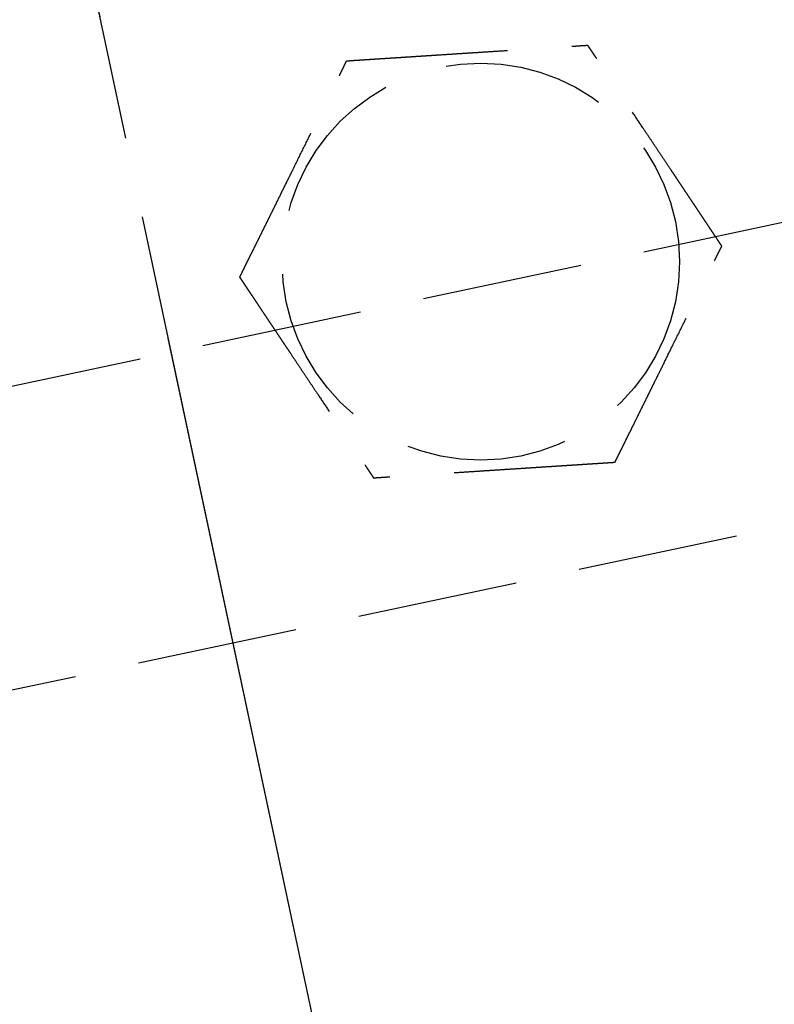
# Model space of a CAD drawing. Header units: millimetres. Extents: x -50096 to 615650, y 194565 to 243945.
# Tile 151 of 256: x 240119 to 240143, y 221329 to 221360. Entities that reach past the tile are written whole.
import ezdxf

# ---------------------------------------------------------------- set-up
doc = ezdxf.new("R2010")
doc.units = ezdxf.units.MM
doc.linetypes.add('ГТО-1 Пунктир', pattern=[7, 5, -2])
doc.linetypes.add('осевая', pattern=[50.8, 31.75, -6.35, 6.35, -6.35])
for name, color, linetype, lineweight in [('ГТО-2_Размеры_035', 2, 'Continuous', 35), ('ОГОС_Пунктир_025', 151, 'ГТО-1 Пунктир', 25), ('ОГСО_Оси_025', 7, 'осевая', 25)]:
    doc.layers.add(name, color=color, linetype=linetype, lineweight=lineweight)

# ---------------------------------------------------------------- blocks, each defined once
blk = doc.blocks.new('ОГСО_Затвор_План')
at = {"layer": 'ОГОС_Пунктир_025'}
blk.add_line((-804.171, -137.499), (-1174.17, -137.499), dxfattribs=at)
blk.add_line((-804.171, -137.499), (-1174.17, -137.499), dxfattribs=at)
blk.add_lwpolyline([(-877.928, -175.75), (-1127.151, -175.809, -0.414283), (-1137.153, -165.809), (-1137.153, -138.25, -0.414214), (-1127.153, -128.25), (-877.928, -128.25)], format="xyb", dxfattribs=at)
blk.add_circle((-894.17, -127.499), 6.172, dxfattribs=at)
blk.add_circle((-894.17, -127.499), 6.172, dxfattribs=at)
for points, knots in [([(-901.597, -126.417), (-901.597, -126.416), (-901.595, -126.413), (-901.592, -126.41), (-901.588, -126.405), (-901.584, -126.4), (-901.579, -126.393), (-901.572, -126.385), (-901.564, -126.374), (-901.555, -126.362), (-901.544, -126.349), (-901.532, -126.334), (-901.519, -126.318), (-901.502, -126.296), (-901.481, -126.269), (-901.455, -126.237), (-901.428, -126.202), (-901.399, -126.166), (-901.37, -126.128), (-901.334, -126.083), (-901.291, -126.029), (-901.243, -125.968), (-901.193, -125.904), (-901.142, -125.839), (-901.089, -125.773), (-901.036, -125.706), (-900.96, -125.61), (-900.861, -125.484), (-900.739, -125.33), (-900.616, -125.173), (-900.491, -125.015), (-900.365, -124.856), (-900.239, -124.697), (-900.113, -124.536), (-899.986, -124.376), (-899.803, -124.144), (-899.565, -123.843), (-899.232, -123.421), (-898.859, -122.948), (-898.543, -122.549), (-898.326, -122.273), (-898.206, -122.122), (-898.087, -121.971), (-897.969, -121.821), (-897.851, -121.672), (-897.735, -121.525), (-897.635, -121.398), (-897.55, -121.291), (-897.482, -121.204), (-897.415, -121.119), (-897.358, -121.047), (-897.311, -120.988), (-897.275, -120.942), (-897.239, -120.897), (-897.205, -120.854), (-897.172, -120.811), (-897.14, -120.771), (-897.112, -120.736), (-897.088, -120.706), (-897.069, -120.681), (-897.05, -120.658), (-897.033, -120.636), (-897.017, -120.615), (-897.003, -120.597), (-896.99, -120.582), (-896.98, -120.568), (-896.971, -120.557), (-896.963, -120.547), (-896.957, -120.539), (-896.952, -120.533), (-896.949, -120.529), (-896.947, -120.527), (-896.947, -120.526), (-896.946, -120.526)], [0, 0, 0, 0, 0.004182, 0.008797, 0.014275, 0.021049, 0.029551, 0.040214, 0.053194, 0.068473, 0.085818, 0.104993, 0.125765, 0.147899, 0.186716, 0.228314, 0.272434, 0.318813, 0.367193, 0.417312, 0.492943, 0.571351, 0.652175, 0.735056, 0.819634, 0.905547, 0.992437, 1.187015, 1.384222, 1.583667, 1.784962, 1.987716, 2.191542, 2.396048, 2.600847, 2.805548, 3.279756, 3.752759, 4.418911, 5.086096, 5.279547, 5.472711, 5.665166, 5.856488, 6.046256, 6.234045, 6.419434, 6.531413, 6.64193, 6.75058, 6.856957, 6.916901, 6.975706, 7.033118, 7.088884, 7.142749, 7.19446, 7.243764, 7.276857, 7.308463, 7.338412, 7.366534, 7.392658, 7.416614, 7.435447, 7.452366, 7.467208, 7.479807, 7.489999, 7.49762, 7.502504, 7.504452, 7.505541, 7.505541, 7.505541, 7.505541]), ([(-901.597, -126.417), (-901.597, -126.416), (-901.595, -126.413), (-901.592, -126.41), (-901.588, -126.405), (-901.584, -126.4), (-901.579, -126.393), (-901.572, -126.385), (-901.564, -126.374), (-901.555, -126.362), (-901.544, -126.349), (-901.532, -126.334), (-901.519, -126.318), (-901.502, -126.296), (-901.481, -126.269), (-901.455, -126.237), (-901.428, -126.202), (-901.399, -126.166), (-901.37, -126.128), (-901.334, -126.083), (-901.291, -126.029), (-901.243, -125.968), (-901.193, -125.904), (-901.142, -125.839), (-901.089, -125.773), (-901.036, -125.706), (-900.96, -125.61), (-900.861, -125.484), (-900.739, -125.33), (-900.616, -125.173), (-900.491, -125.015), (-900.365, -124.856), (-900.239, -124.697), (-900.113, -124.536), (-899.986, -124.376), (-899.803, -124.144), (-899.565, -123.843), (-899.232, -123.421), (-898.859, -122.948), (-898.543, -122.549), (-898.326, -122.273), (-898.206, -122.122), (-898.087, -121.971), (-897.969, -121.821), (-897.851, -121.672), (-897.735, -121.525), (-897.635, -121.398), (-897.55, -121.291), (-897.482, -121.204), (-897.415, -121.119), (-897.358, -121.047), (-897.311, -120.988), (-897.275, -120.942), (-897.239, -120.897), (-897.205, -120.854), (-897.172, -120.811), (-897.14, -120.771), (-897.112, -120.736), (-897.088, -120.706), (-897.069, -120.681), (-897.05, -120.658), (-897.033, -120.636), (-897.017, -120.615), (-897.003, -120.597), (-896.99, -120.582), (-896.98, -120.568), (-896.971, -120.557), (-896.963, -120.547), (-896.957, -120.539), (-896.952, -120.533), (-896.949, -120.529), (-896.947, -120.527), (-896.947, -120.526), (-896.946, -120.526)], [0, 0, 0, 0, 0.004182, 0.008797, 0.014275, 0.021049, 0.029551, 0.040214, 0.053194, 0.068473, 0.085818, 0.104993, 0.125765, 0.147899, 0.186716, 0.228314, 0.272434, 0.318813, 0.367193, 0.417312, 0.492943, 0.571351, 0.652175, 0.735056, 0.819634, 0.905547, 0.992437, 1.187015, 1.384222, 1.583667, 1.784962, 1.987716, 2.191542, 2.396048, 2.600847, 2.805548, 3.279756, 3.752759, 4.418911, 5.086096, 5.279547, 5.472711, 5.665166, 5.856488, 6.046256, 6.234045, 6.419434, 6.531413, 6.64193, 6.75058, 6.856957, 6.916901, 6.975706, 7.033118, 7.088884, 7.142749, 7.19446, 7.243764, 7.276857, 7.308463, 7.338412, 7.366534, 7.392658, 7.416614, 7.435447, 7.452366, 7.467208, 7.479807, 7.489999, 7.49762, 7.502504, 7.504452, 7.505541, 7.505541, 7.505541, 7.505541]), ([(-896.946, -120.526), (-896.945, -120.526), (-896.943, -120.527), (-896.939, -120.527), (-896.934, -120.528), (-896.929, -120.529), (-896.922, -120.53), (-896.915, -120.531), (-896.905, -120.532), (-896.894, -120.534), (-896.881, -120.536), (-896.867, -120.538), (-896.851, -120.54), (-896.834, -120.542), (-896.815, -120.545), (-896.793, -120.548), (-896.767, -120.552), (-896.736, -120.557), (-896.704, -120.561), (-896.671, -120.566), (-896.636, -120.571), (-896.6, -120.577), (-896.563, -120.582), (-896.519, -120.588), (-896.466, -120.596), (-896.405, -120.605), (-896.343, -120.614), (-896.28, -120.623), (-896.215, -120.633), (-896.149, -120.642), (-896.082, -120.652), (-896.015, -120.662), (-895.916, -120.676), (-895.785, -120.695), (-895.621, -120.719), (-895.456, -120.743), (-895.29, -120.768), (-895.122, -120.792), (-894.953, -120.817), (-894.784, -120.841), (-894.614, -120.866), (-894.444, -120.891), (-894.273, -120.916), (-894.034, -120.95), (-893.727, -120.995), (-893.351, -121.05), (-892.976, -121.105), (-892.555, -121.166), (-892.087, -121.234), (-891.701, -121.291), (-891.445, -121.328), (-891.318, -121.346), (-891.192, -121.365), (-891.066, -121.383), (-890.942, -121.401), (-890.818, -121.419), (-890.695, -121.437), (-890.574, -121.455), (-890.466, -121.471), (-890.373, -121.484), (-890.295, -121.496), (-890.217, -121.507), (-890.14, -121.518), (-890.075, -121.528), (-890.019, -121.536), (-889.974, -121.542), (-889.93, -121.549), (-889.887, -121.555), (-889.846, -121.561), (-889.806, -121.567), (-889.767, -121.572), (-889.734, -121.577), (-889.705, -121.582), (-889.681, -121.585), (-889.659, -121.588), (-889.637, -121.591), (-889.617, -121.594), (-889.599, -121.597), (-889.583, -121.599), (-889.569, -121.601), (-889.557, -121.603), (-889.547, -121.605), (-889.538, -121.606), (-889.531, -121.607), (-889.526, -121.608), (-889.522, -121.608), (-889.52, -121.608), (-889.52, -121.609), (-889.519, -121.609)], [0, 0, 0, 0, 0.003645, 0.007567, 0.012042, 0.017346, 0.023756, 0.031548, 0.040999, 0.052271, 0.06531, 0.079964, 0.096078, 0.113498, 0.132072, 0.151645, 0.181004, 0.211969, 0.244427, 0.278269, 0.313382, 0.349658, 0.386985, 0.425251, 0.484866, 0.546217, 0.60913, 0.673436, 0.738961, 0.805533, 0.872982, 0.941134, 1.009818, 1.173364, 1.338708, 1.505641, 1.673956, 1.843445, 2.013901, 2.185115, 2.356881, 2.528991, 2.701236, 2.87341, 3.253803, 3.633193, 4.011947, 4.390429, 4.911086, 5.431743, 5.559878, 5.687814, 5.81536, 5.942329, 6.06853, 6.193775, 6.317875, 6.440641, 6.561884, 6.642699, 6.722522, 6.801139, 6.878337, 6.953901, 7.000478, 7.046165, 7.090802, 7.13423, 7.176288, 7.216817, 7.255657, 7.292649, 7.318041, 7.342291, 7.365294, 7.386951, 7.407157, 7.425811, 7.44281, 7.456047, 7.467889, 7.478247, 7.487031, 7.49415, 7.499515, 7.503034, 7.504639, 7.505536, 7.505536, 7.505536, 7.505536]), ([(-896.946, -120.526), (-896.945, -120.526), (-896.943, -120.527), (-896.939, -120.527), (-896.934, -120.528), (-896.929, -120.529), (-896.922, -120.53), (-896.915, -120.531), (-896.905, -120.532), (-896.894, -120.534), (-896.881, -120.536), (-896.867, -120.538), (-896.851, -120.54), (-896.834, -120.542), (-896.815, -120.545), (-896.793, -120.548), (-896.767, -120.552), (-896.736, -120.557), (-896.704, -120.561), (-896.671, -120.566), (-896.636, -120.571), (-896.6, -120.577), (-896.563, -120.582), (-896.519, -120.588), (-896.466, -120.596), (-896.405, -120.605), (-896.343, -120.614), (-896.28, -120.623), (-896.215, -120.633), (-896.149, -120.642), (-896.082, -120.652), (-896.015, -120.662), (-895.916, -120.676), (-895.785, -120.695), (-895.621, -120.719), (-895.456, -120.743), (-895.29, -120.768), (-895.122, -120.792), (-894.953, -120.817), (-894.784, -120.841), (-894.614, -120.866), (-894.444, -120.891), (-894.273, -120.916), (-894.034, -120.95), (-893.727, -120.995), (-893.351, -121.05), (-892.976, -121.105), (-892.555, -121.166), (-892.087, -121.234), (-891.701, -121.291), (-891.445, -121.328), (-891.318, -121.346), (-891.192, -121.365), (-891.066, -121.383), (-890.942, -121.401), (-890.818, -121.419), (-890.695, -121.437), (-890.574, -121.455), (-890.466, -121.471), (-890.373, -121.484), (-890.295, -121.496), (-890.217, -121.507), (-890.14, -121.518), (-890.075, -121.528), (-890.019, -121.536), (-889.974, -121.542), (-889.93, -121.549), (-889.887, -121.555), (-889.846, -121.561), (-889.806, -121.567), (-889.767, -121.572), (-889.734, -121.577), (-889.705, -121.582), (-889.681, -121.585), (-889.659, -121.588), (-889.637, -121.591), (-889.617, -121.594), (-889.599, -121.597), (-889.583, -121.599), (-889.569, -121.601), (-889.557, -121.603), (-889.547, -121.605), (-889.538, -121.606), (-889.531, -121.607), (-889.526, -121.608), (-889.522, -121.608), (-889.52, -121.608), (-889.52, -121.609), (-889.519, -121.609)], [0, 0, 0, 0, 0.003645, 0.007567, 0.012042, 0.017346, 0.023756, 0.031548, 0.040999, 0.052271, 0.06531, 0.079964, 0.096078, 0.113498, 0.132072, 0.151645, 0.181004, 0.211969, 0.244427, 0.278269, 0.313382, 0.349658, 0.386985, 0.425251, 0.484866, 0.546217, 0.60913, 0.673436, 0.738961, 0.805533, 0.872982, 0.941134, 1.009818, 1.173364, 1.338708, 1.505641, 1.673956, 1.843445, 2.013901, 2.185115, 2.356881, 2.528991, 2.701236, 2.87341, 3.253803, 3.633193, 4.011947, 4.390429, 4.911086, 5.431743, 5.559878, 5.687814, 5.81536, 5.942329, 6.06853, 6.193775, 6.317875, 6.440641, 6.561884, 6.642699, 6.722522, 6.801139, 6.878337, 6.953901, 7.000478, 7.046165, 7.090802, 7.13423, 7.176288, 7.216817, 7.255657, 7.292649, 7.318041, 7.342291, 7.365294, 7.386951, 7.407157, 7.425811, 7.44281, 7.456047, 7.467889, 7.478247, 7.487031, 7.49415, 7.499515, 7.503034, 7.504639, 7.505536, 7.505536, 7.505536, 7.505536]), ([(-886.743, -128.582), (-886.744, -128.581), (-886.745, -128.578), (-886.746, -128.575), (-886.748, -128.57), (-886.75, -128.565), (-886.752, -128.559), (-886.755, -128.552), (-886.759, -128.543), (-886.763, -128.533), (-886.768, -128.521), (-886.773, -128.507), (-886.779, -128.492), (-886.785, -128.476), (-886.792, -128.459), (-886.801, -128.438), (-886.81, -128.413), (-886.822, -128.384), (-886.834, -128.354), (-886.846, -128.323), (-886.859, -128.29), (-886.873, -128.257), (-886.887, -128.222), (-886.903, -128.18), (-886.923, -128.131), (-886.946, -128.074), (-886.969, -128.016), (-886.993, -127.956), (-887.017, -127.895), (-887.041, -127.833), (-887.066, -127.771), (-887.091, -127.707), (-887.128, -127.614), (-887.178, -127.491), (-887.239, -127.338), (-887.3, -127.183), (-887.363, -127.026), (-887.425, -126.869), (-887.488, -126.711), (-887.552, -126.552), (-887.615, -126.392), (-887.679, -126.232), (-887.742, -126.072), (-887.832, -125.848), (-887.947, -125.559), (-888.087, -125.207), (-888.227, -124.855), (-888.385, -124.459), (-888.56, -124.019), (-888.706, -123.652), (-888.806, -123.402), (-888.859, -123.268), (-888.912, -123.135), (-888.964, -123.003), (-889.017, -122.871), (-889.068, -122.741), (-889.12, -122.613), (-889.163, -122.503), (-889.2, -122.411), (-889.23, -122.336), (-889.259, -122.263), (-889.287, -122.192), (-889.312, -122.13), (-889.332, -122.078), (-889.349, -122.036), (-889.366, -121.994), (-889.382, -121.954), (-889.397, -121.915), (-889.412, -121.877), (-889.427, -121.841), (-889.439, -121.81), (-889.45, -121.783), (-889.459, -121.761), (-889.467, -121.739), (-889.475, -121.719), (-889.483, -121.7), (-889.49, -121.683), (-889.496, -121.668), (-889.501, -121.655), (-889.505, -121.644), (-889.509, -121.634), (-889.512, -121.626), (-889.515, -121.62), (-889.517, -121.615), (-889.518, -121.612), (-889.519, -121.61), (-889.519, -121.609), (-889.519, -121.609)], [0, 0, 0, 0, 0.00365, 0.007576, 0.012055, 0.017363, 0.023776, 0.03157, 0.041023, 0.052294, 0.065333, 0.079985, 0.096097, 0.113515, 0.132087, 0.151658, 0.181016, 0.211981, 0.24444, 0.278282, 0.313398, 0.349675, 0.387004, 0.425272, 0.484886, 0.546235, 0.609146, 0.673449, 0.738971, 0.80554, 0.872985, 0.941134, 1.009814, 1.173359, 1.338702, 1.505636, 1.673951, 1.843442, 2.013899, 2.185115, 2.356883, 2.528995, 2.701242, 2.873418, 3.253811, 3.6332, 4.011952, 4.390433, 4.91109, 5.431746, 5.575887, 5.719745, 5.863051, 6.005536, 6.14693, 6.286965, 6.425372, 6.561882, 6.642702, 6.72253, 6.801151, 6.878353, 6.953922, 7.000499, 7.046184, 7.09082, 7.134247, 7.176303, 7.21683, 7.255668, 7.292657, 7.318047, 7.342295, 7.365296, 7.386951, 7.407156, 7.425809, 7.44281, 7.456048, 7.467893, 7.478254, 7.48704, 7.494162, 7.499528, 7.503048, 7.504653, 7.50555, 7.50555, 7.50555, 7.50555]), ([(-886.743, -128.582), (-886.744, -128.581), (-886.745, -128.578), (-886.746, -128.575), (-886.748, -128.57), (-886.75, -128.565), (-886.752, -128.559), (-886.755, -128.552), (-886.759, -128.543), (-886.763, -128.533), (-886.768, -128.521), (-886.773, -128.507), (-886.779, -128.492), (-886.785, -128.476), (-886.792, -128.459), (-886.801, -128.438), (-886.81, -128.413), (-886.822, -128.384), (-886.834, -128.354), (-886.846, -128.323), (-886.859, -128.29), (-886.873, -128.257), (-886.887, -128.222), (-886.903, -128.18), (-886.923, -128.131), (-886.946, -128.074), (-886.969, -128.016), (-886.993, -127.956), (-887.017, -127.895), (-887.041, -127.833), (-887.066, -127.771), (-887.091, -127.707), (-887.128, -127.614), (-887.178, -127.491), (-887.239, -127.338), (-887.3, -127.183), (-887.363, -127.026), (-887.425, -126.869), (-887.488, -126.711), (-887.552, -126.552), (-887.615, -126.392), (-887.679, -126.232), (-887.742, -126.072), (-887.832, -125.848), (-887.947, -125.559), (-888.087, -125.207), (-888.227, -124.855), (-888.385, -124.459), (-888.56, -124.019), (-888.706, -123.652), (-888.806, -123.402), (-888.859, -123.268), (-888.912, -123.135), (-888.964, -123.003), (-889.017, -122.871), (-889.068, -122.741), (-889.12, -122.613), (-889.163, -122.503), (-889.2, -122.411), (-889.23, -122.336), (-889.259, -122.263), (-889.287, -122.192), (-889.312, -122.13), (-889.332, -122.078), (-889.349, -122.036), (-889.366, -121.994), (-889.382, -121.954), (-889.397, -121.915), (-889.412, -121.877), (-889.427, -121.841), (-889.439, -121.81), (-889.45, -121.783), (-889.459, -121.761), (-889.467, -121.739), (-889.475, -121.719), (-889.483, -121.7), (-889.49, -121.683), (-889.496, -121.668), (-889.501, -121.655), (-889.505, -121.644), (-889.509, -121.634), (-889.512, -121.626), (-889.515, -121.62), (-889.517, -121.615), (-889.518, -121.612), (-889.519, -121.61), (-889.519, -121.609), (-889.519, -121.609)], [0, 0, 0, 0, 0.00365, 0.007576, 0.012055, 0.017363, 0.023776, 0.03157, 0.041023, 0.052294, 0.065333, 0.079985, 0.096097, 0.113515, 0.132087, 0.151658, 0.181016, 0.211981, 0.24444, 0.278282, 0.313398, 0.349675, 0.387004, 0.425272, 0.484886, 0.546235, 0.609146, 0.673449, 0.738971, 0.80554, 0.872985, 0.941134, 1.009814, 1.173359, 1.338702, 1.505636, 1.673951, 1.843442, 2.013899, 2.185115, 2.356883, 2.528995, 2.701242, 2.873418, 3.253811, 3.6332, 4.011952, 4.390433, 4.91109, 5.431746, 5.575887, 5.719745, 5.863051, 6.005536, 6.14693, 6.286965, 6.425372, 6.561882, 6.642702, 6.72253, 6.801151, 6.878353, 6.953922, 7.000499, 7.046184, 7.09082, 7.134247, 7.176303, 7.21683, 7.255668, 7.292657, 7.318047, 7.342295, 7.365296, 7.386951, 7.407156, 7.425809, 7.44281, 7.456048, 7.467893, 7.478254, 7.48704, 7.494162, 7.499528, 7.503048, 7.504653, 7.50555, 7.50555, 7.50555, 7.50555]), ([(-901.597, -126.417), (-901.597, -126.418), (-901.596, -126.42), (-901.595, -126.424), (-901.593, -126.428), (-901.591, -126.433), (-901.588, -126.439), (-901.586, -126.447), (-901.582, -126.455), (-901.578, -126.466), (-901.573, -126.478), (-901.568, -126.492), (-901.562, -126.506), (-901.555, -126.523), (-901.548, -126.54), (-901.54, -126.561), (-901.53, -126.585), (-901.519, -126.614), (-901.507, -126.644), (-901.494, -126.676), (-901.481, -126.708), (-901.468, -126.742), (-901.454, -126.777), (-901.437, -126.818), (-901.418, -126.868), (-901.395, -126.925), (-901.372, -126.983), (-901.348, -127.043), (-901.324, -127.104), (-901.299, -127.165), (-901.274, -127.228), (-901.249, -127.291), (-901.212, -127.384), (-901.163, -127.507), (-901.102, -127.661), (-901.04, -127.816), (-900.978, -127.972), (-900.915, -128.13), (-900.852, -128.288), (-900.789, -128.447), (-900.726, -128.607), (-900.662, -128.766), (-900.598, -128.926), (-900.509, -129.151), (-900.394, -129.44), (-900.254, -129.792), (-900.114, -130.144), (-899.956, -130.54), (-899.781, -130.98), (-899.635, -131.347), (-899.535, -131.597), (-899.482, -131.731), (-899.429, -131.864), (-899.376, -131.996), (-899.324, -132.127), (-899.272, -132.257), (-899.221, -132.386), (-899.177, -132.496), (-899.141, -132.588), (-899.111, -132.662), (-899.082, -132.735), (-899.054, -132.807), (-899.029, -132.869), (-899.008, -132.921), (-898.991, -132.963), (-898.975, -133.004), (-898.959, -133.045), (-898.943, -133.084), (-898.928, -133.121), (-898.914, -133.157), (-898.902, -133.189), (-898.891, -133.216), (-898.882, -133.238), (-898.873, -133.259), (-898.865, -133.279), (-898.858, -133.298), (-898.851, -133.315), (-898.845, -133.331), (-898.84, -133.344), (-898.836, -133.355), (-898.832, -133.364), (-898.828, -133.372), (-898.826, -133.379), (-898.824, -133.384), (-898.823, -133.387), (-898.822, -133.389), (-898.822, -133.39), (-898.821, -133.39)], [0, 0, 0, 0, 0.003644, 0.007565, 0.012038, 0.017342, 0.023751, 0.031543, 0.040995, 0.052268, 0.065309, 0.079966, 0.096083, 0.113506, 0.132083, 0.151658, 0.181017, 0.211981, 0.244437, 0.278276, 0.313387, 0.349659, 0.386981, 0.425244, 0.484857, 0.546206, 0.60912, 0.673425, 0.738951, 0.805525, 0.872975, 0.941128, 1.009814, 1.173364, 1.33871, 1.505645, 1.673962, 1.843452, 2.013908, 2.185123, 2.356889, 2.528998, 2.701244, 2.873418, 3.253809, 3.633199, 4.011951, 4.390433, 4.911089, 5.431746, 5.575888, 5.719747, 5.863054, 6.005539, 6.146934, 6.286969, 6.425374, 6.561882, 6.642696, 6.722517, 6.801133, 6.87833, 6.953895, 7.000474, 7.046164, 7.090803, 7.134233, 7.176294, 7.216824, 7.255665, 7.292657, 7.318048, 7.342295, 7.365297, 7.386951, 7.407156, 7.42581, 7.44281, 7.456048, 7.467893, 7.478253, 7.48704, 7.494162, 7.499528, 7.503048, 7.504653, 7.50555, 7.50555, 7.50555, 7.50555]), ([(-901.597, -126.417), (-901.597, -126.418), (-901.596, -126.42), (-901.595, -126.424), (-901.593, -126.428), (-901.591, -126.433), (-901.588, -126.439), (-901.586, -126.447), (-901.582, -126.455), (-901.578, -126.466), (-901.573, -126.478), (-901.568, -126.492), (-901.562, -126.506), (-901.555, -126.523), (-901.548, -126.54), (-901.54, -126.561), (-901.53, -126.585), (-901.519, -126.614), (-901.507, -126.644), (-901.494, -126.676), (-901.481, -126.708), (-901.468, -126.742), (-901.454, -126.777), (-901.437, -126.818), (-901.418, -126.868), (-901.395, -126.925), (-901.372, -126.983), (-901.348, -127.043), (-901.324, -127.104), (-901.299, -127.165), (-901.274, -127.228), (-901.249, -127.291), (-901.212, -127.384), (-901.163, -127.507), (-901.102, -127.661), (-901.04, -127.816), (-900.978, -127.972), (-900.915, -128.13), (-900.852, -128.288), (-900.789, -128.447), (-900.726, -128.607), (-900.662, -128.766), (-900.598, -128.926), (-900.509, -129.151), (-900.394, -129.44), (-900.254, -129.792), (-900.114, -130.144), (-899.956, -130.54), (-899.781, -130.98), (-899.635, -131.347), (-899.535, -131.597), (-899.482, -131.731), (-899.429, -131.864), (-899.376, -131.996), (-899.324, -132.127), (-899.272, -132.257), (-899.221, -132.386), (-899.177, -132.496), (-899.141, -132.588), (-899.111, -132.662), (-899.082, -132.735), (-899.054, -132.807), (-899.029, -132.869), (-899.008, -132.921), (-898.991, -132.963), (-898.975, -133.004), (-898.959, -133.045), (-898.943, -133.084), (-898.928, -133.121), (-898.914, -133.157), (-898.902, -133.189), (-898.891, -133.216), (-898.882, -133.238), (-898.873, -133.259), (-898.865, -133.279), (-898.858, -133.298), (-898.851, -133.315), (-898.845, -133.331), (-898.84, -133.344), (-898.836, -133.355), (-898.832, -133.364), (-898.828, -133.372), (-898.826, -133.379), (-898.824, -133.384), (-898.823, -133.387), (-898.822, -133.389), (-898.822, -133.39), (-898.821, -133.39)], [0, 0, 0, 0, 0.003644, 0.007565, 0.012038, 0.017342, 0.023751, 0.031543, 0.040995, 0.052268, 0.065309, 0.079966, 0.096083, 0.113506, 0.132083, 0.151658, 0.181017, 0.211981, 0.244437, 0.278276, 0.313387, 0.349659, 0.386981, 0.425244, 0.484857, 0.546206, 0.60912, 0.673425, 0.738951, 0.805525, 0.872975, 0.941128, 1.009814, 1.173364, 1.33871, 1.505645, 1.673962, 1.843452, 2.013908, 2.185123, 2.356889, 2.528998, 2.701244, 2.873418, 3.253809, 3.633199, 4.011951, 4.390433, 4.911089, 5.431746, 5.575888, 5.719747, 5.863054, 6.005539, 6.146934, 6.286969, 6.425374, 6.561882, 6.642696, 6.722517, 6.801133, 6.87833, 6.953895, 7.000474, 7.046164, 7.090803, 7.134233, 7.176294, 7.216824, 7.255665, 7.292657, 7.318048, 7.342295, 7.365297, 7.386951, 7.407156, 7.42581, 7.44281, 7.456048, 7.467893, 7.478253, 7.48704, 7.494162, 7.499528, 7.503048, 7.504653, 7.50555, 7.50555, 7.50555, 7.50555]), ([(-891.394, -134.473), (-891.393, -134.472), (-891.392, -134.469), (-891.389, -134.465), (-891.385, -134.461), (-891.381, -134.456), (-891.376, -134.449), (-891.369, -134.44), (-891.361, -134.43), (-891.351, -134.418), (-891.341, -134.405), (-891.329, -134.39), (-891.316, -134.374), (-891.299, -134.352), (-891.278, -134.325), (-891.252, -134.293), (-891.225, -134.258), (-891.196, -134.222), (-891.166, -134.184), (-891.13, -134.138), (-891.088, -134.085), (-891.04, -134.024), (-890.99, -133.96), (-890.938, -133.895), (-890.886, -133.829), (-890.833, -133.762), (-890.757, -133.666), (-890.658, -133.54), (-890.536, -133.386), (-890.413, -133.229), (-890.288, -133.071), (-890.162, -132.912), (-890.036, -132.752), (-889.909, -132.592), (-889.783, -132.431), (-889.6, -132.2), (-889.362, -131.899), (-889.029, -131.477), (-888.656, -131.004), (-888.34, -130.605), (-888.123, -130.329), (-888.003, -130.178), (-887.884, -130.027), (-887.766, -129.877), (-887.648, -129.728), (-887.532, -129.58), (-887.432, -129.454), (-887.347, -129.347), (-887.279, -129.26), (-887.212, -129.175), (-887.155, -129.103), (-887.108, -129.044), (-887.072, -128.998), (-887.036, -128.953), (-887.002, -128.909), (-886.969, -128.867), (-886.937, -128.827), (-886.909, -128.792), (-886.885, -128.762), (-886.866, -128.737), (-886.847, -128.714), (-886.83, -128.692), (-886.814, -128.671), (-886.799, -128.653), (-886.787, -128.637), (-886.777, -128.624), (-886.768, -128.613), (-886.76, -128.603), (-886.753, -128.595), (-886.749, -128.589), (-886.746, -128.585), (-886.744, -128.583), (-886.744, -128.582), (-886.743, -128.582)], [0, 0, 0, 0, 0.004182, 0.008797, 0.014275, 0.021049, 0.029551, 0.040214, 0.053194, 0.068473, 0.085818, 0.104993, 0.125765, 0.147899, 0.186716, 0.228314, 0.272433, 0.318813, 0.367192, 0.417312, 0.492943, 0.571351, 0.652175, 0.735056, 0.819634, 0.905547, 0.992437, 1.187015, 1.384222, 1.583667, 1.784962, 1.987716, 2.191542, 2.396048, 2.600847, 2.805548, 3.279755, 3.752759, 4.418912, 5.086096, 5.279542, 5.472702, 5.665153, 5.856471, 6.046236, 6.234023, 6.41941, 6.531396, 6.64192, 6.750575, 6.856957, 6.916897, 6.975698, 7.033107, 7.088869, 7.14273, 7.194439, 7.243741, 7.276837, 7.308446, 7.338398, 7.366523, 7.392652, 7.416614, 7.435451, 7.452376, 7.467221, 7.479822, 7.490013, 7.497629, 7.502504, 7.504441, 7.505517, 7.505517, 7.505517, 7.505517]), ([(-891.394, -134.473), (-891.393, -134.472), (-891.392, -134.469), (-891.389, -134.465), (-891.385, -134.461), (-891.381, -134.456), (-891.376, -134.449), (-891.369, -134.44), (-891.361, -134.43), (-891.351, -134.418), (-891.341, -134.405), (-891.329, -134.39), (-891.316, -134.374), (-891.299, -134.352), (-891.278, -134.325), (-891.252, -134.293), (-891.225, -134.258), (-891.196, -134.222), (-891.166, -134.184), (-891.13, -134.138), (-891.088, -134.085), (-891.04, -134.024), (-890.99, -133.96), (-890.938, -133.895), (-890.886, -133.829), (-890.833, -133.762), (-890.757, -133.666), (-890.658, -133.54), (-890.536, -133.386), (-890.413, -133.229), (-890.288, -133.071), (-890.162, -132.912), (-890.036, -132.752), (-889.909, -132.592), (-889.783, -132.431), (-889.6, -132.2), (-889.362, -131.899), (-889.029, -131.477), (-888.656, -131.004), (-888.34, -130.605), (-888.123, -130.329), (-888.003, -130.178), (-887.884, -130.027), (-887.766, -129.877), (-887.648, -129.728), (-887.532, -129.58), (-887.432, -129.454), (-887.347, -129.347), (-887.279, -129.26), (-887.212, -129.175), (-887.155, -129.103), (-887.108, -129.044), (-887.072, -128.998), (-887.036, -128.953), (-887.002, -128.909), (-886.969, -128.867), (-886.937, -128.827), (-886.909, -128.792), (-886.885, -128.762), (-886.866, -128.737), (-886.847, -128.714), (-886.83, -128.692), (-886.814, -128.671), (-886.799, -128.653), (-886.787, -128.637), (-886.777, -128.624), (-886.768, -128.613), (-886.76, -128.603), (-886.753, -128.595), (-886.749, -128.589), (-886.746, -128.585), (-886.744, -128.583), (-886.744, -128.582), (-886.743, -128.582)], [0, 0, 0, 0, 0.004182, 0.008797, 0.014275, 0.021049, 0.029551, 0.040214, 0.053194, 0.068473, 0.085818, 0.104993, 0.125765, 0.147899, 0.186716, 0.228314, 0.272433, 0.318813, 0.367192, 0.417312, 0.492943, 0.571351, 0.652175, 0.735056, 0.819634, 0.905547, 0.992437, 1.187015, 1.384222, 1.583667, 1.784962, 1.987716, 2.191542, 2.396048, 2.600847, 2.805548, 3.279755, 3.752759, 4.418912, 5.086096, 5.279542, 5.472702, 5.665153, 5.856471, 6.046236, 6.234023, 6.41941, 6.531396, 6.64192, 6.750575, 6.856957, 6.916897, 6.975698, 7.033107, 7.088869, 7.14273, 7.194439, 7.243741, 7.276837, 7.308446, 7.338398, 7.366523, 7.392652, 7.416614, 7.435451, 7.452376, 7.467221, 7.479822, 7.490013, 7.497629, 7.502504, 7.504441, 7.505517, 7.505517, 7.505517, 7.505517]), ([(-891.394, -134.473), (-891.396, -134.472), (-891.398, -134.472), (-891.402, -134.472), (-891.407, -134.471), (-891.412, -134.47), (-891.418, -134.469), (-891.426, -134.468), (-891.436, -134.467), (-891.447, -134.465), (-891.46, -134.463), (-891.474, -134.461), (-891.49, -134.459), (-891.507, -134.456), (-891.525, -134.454), (-891.548, -134.45), (-891.574, -134.446), (-891.605, -134.442), (-891.637, -134.437), (-891.67, -134.432), (-891.705, -134.427), (-891.741, -134.422), (-891.778, -134.417), (-891.822, -134.41), (-891.875, -134.403), (-891.935, -134.394), (-891.998, -134.385), (-892.061, -134.375), (-892.126, -134.366), (-892.192, -134.356), (-892.258, -134.347), (-892.326, -134.337), (-892.425, -134.322), (-892.556, -134.303), (-892.72, -134.279), (-892.885, -134.255), (-893.051, -134.231), (-893.219, -134.207), (-893.387, -134.182), (-893.557, -134.157), (-893.727, -134.133), (-893.897, -134.108), (-894.067, -134.083), (-894.306, -134.048), (-894.614, -134.003), (-894.989, -133.949), (-895.364, -133.894), (-895.786, -133.833), (-896.254, -133.764), (-896.64, -133.708), (-896.896, -133.671), (-897.023, -133.652), (-897.149, -133.634), (-897.274, -133.616), (-897.399, -133.597), (-897.523, -133.579), (-897.646, -133.561), (-897.767, -133.544), (-897.874, -133.528), (-897.967, -133.515), (-898.046, -133.503), (-898.124, -133.492), (-898.2, -133.481), (-898.266, -133.471), (-898.321, -133.463), (-898.366, -133.456), (-898.411, -133.45), (-898.454, -133.444), (-898.495, -133.438), (-898.535, -133.432), (-898.574, -133.426), (-898.607, -133.421), (-898.635, -133.417), (-898.659, -133.414), (-898.682, -133.41), (-898.704, -133.407), (-898.724, -133.404), (-898.742, -133.402), (-898.758, -133.399), (-898.772, -133.397), (-898.784, -133.396), (-898.794, -133.394), (-898.803, -133.393), (-898.81, -133.392), (-898.815, -133.391), (-898.818, -133.391), (-898.82, -133.39), (-898.821, -133.39), (-898.821, -133.39)], [0, 0, 0, 0, 0.003645, 0.007566, 0.01204, 0.017343, 0.023753, 0.031545, 0.040995, 0.052267, 0.065307, 0.079961, 0.096076, 0.113497, 0.132072, 0.151645, 0.181005, 0.211969, 0.244427, 0.278268, 0.313381, 0.349656, 0.386981, 0.425247, 0.484861, 0.546211, 0.609125, 0.67343, 0.738956, 0.805528, 0.872977, 0.94113, 1.009814, 1.173361, 1.338705, 1.505638, 1.673953, 1.843442, 2.013898, 2.185112, 2.356877, 2.528986, 2.701232, 2.873405, 3.253798, 3.633188, 4.011942, 4.390424, 4.911082, 5.431739, 5.559874, 5.68781, 5.815356, 5.942324, 6.068525, 6.193771, 6.317871, 6.440637, 6.56188, 6.642696, 6.72252, 6.801138, 6.878336, 6.953902, 7.000478, 7.046165, 7.090801, 7.134228, 7.176285, 7.216814, 7.255653, 7.292644, 7.318037, 7.342286, 7.36529, 7.386946, 7.407152, 7.425806, 7.442806, 7.456042, 7.467885, 7.478243, 7.487027, 7.494147, 7.499511, 7.50303, 7.504635, 7.505532, 7.505532, 7.505532, 7.505532]), ([(-891.394, -134.473), (-891.396, -134.472), (-891.398, -134.472), (-891.402, -134.472), (-891.407, -134.471), (-891.412, -134.47), (-891.418, -134.469), (-891.426, -134.468), (-891.436, -134.467), (-891.447, -134.465), (-891.46, -134.463), (-891.474, -134.461), (-891.49, -134.459), (-891.507, -134.456), (-891.525, -134.454), (-891.548, -134.45), (-891.574, -134.446), (-891.605, -134.442), (-891.637, -134.437), (-891.67, -134.432), (-891.705, -134.427), (-891.741, -134.422), (-891.778, -134.417), (-891.822, -134.41), (-891.875, -134.403), (-891.935, -134.394), (-891.998, -134.385), (-892.061, -134.375), (-892.126, -134.366), (-892.192, -134.356), (-892.258, -134.347), (-892.326, -134.337), (-892.425, -134.322), (-892.556, -134.303), (-892.72, -134.279), (-892.885, -134.255), (-893.051, -134.231), (-893.219, -134.207), (-893.387, -134.182), (-893.557, -134.157), (-893.727, -134.133), (-893.897, -134.108), (-894.067, -134.083), (-894.306, -134.048), (-894.614, -134.003), (-894.989, -133.949), (-895.364, -133.894), (-895.786, -133.833), (-896.254, -133.764), (-896.64, -133.708), (-896.896, -133.671), (-897.023, -133.652), (-897.149, -133.634), (-897.274, -133.616), (-897.399, -133.597), (-897.523, -133.579), (-897.646, -133.561), (-897.767, -133.544), (-897.874, -133.528), (-897.967, -133.515), (-898.046, -133.503), (-898.124, -133.492), (-898.2, -133.481), (-898.266, -133.471), (-898.321, -133.463), (-898.366, -133.456), (-898.411, -133.45), (-898.454, -133.444), (-898.495, -133.438), (-898.535, -133.432), (-898.574, -133.426), (-898.607, -133.421), (-898.635, -133.417), (-898.659, -133.414), (-898.682, -133.41), (-898.704, -133.407), (-898.724, -133.404), (-898.742, -133.402), (-898.758, -133.399), (-898.772, -133.397), (-898.784, -133.396), (-898.794, -133.394), (-898.803, -133.393), (-898.81, -133.392), (-898.815, -133.391), (-898.818, -133.391), (-898.82, -133.39), (-898.821, -133.39), (-898.821, -133.39)], [0, 0, 0, 0, 0.003645, 0.007566, 0.01204, 0.017343, 0.023753, 0.031545, 0.040995, 0.052267, 0.065307, 0.079961, 0.096076, 0.113497, 0.132072, 0.151645, 0.181005, 0.211969, 0.244427, 0.278268, 0.313381, 0.349656, 0.386981, 0.425247, 0.484861, 0.546211, 0.609125, 0.67343, 0.738956, 0.805528, 0.872977, 0.94113, 1.009814, 1.173361, 1.338705, 1.505638, 1.673953, 1.843442, 2.013898, 2.185112, 2.356877, 2.528986, 2.701232, 2.873405, 3.253798, 3.633188, 4.011942, 4.390424, 4.911082, 5.431739, 5.559874, 5.68781, 5.815356, 5.942324, 6.068525, 6.193771, 6.317871, 6.440637, 6.56188, 6.642696, 6.72252, 6.801138, 6.878336, 6.953902, 7.000478, 7.046165, 7.090801, 7.134228, 7.176285, 7.216814, 7.255653, 7.292644, 7.318037, 7.342286, 7.36529, 7.386946, 7.407152, 7.425806, 7.442806, 7.456042, 7.467885, 7.478243, 7.487027, 7.494147, 7.499511, 7.50303, 7.504635, 7.505532, 7.505532, 7.505532, 7.505532])]:
    blk.add_open_spline(points, degree=3, knots=knots, dxfattribs=at)
at = {"layer": 'ОГСО_Оси_025'}
for p, q in [((-904.17, 684.999), (-904.17, -995.001)), ((-904.17, 231.655), (-904.17, -211.166))]:
    blk.add_line(p, q, dxfattribs=at)
blk = doc.blocks.new('A$C1AA538EC')
at = {"layer": 'ГТО-2_Размеры_035', "rotation": 11.99999999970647}
blk.add_blockref('ОГСО_Затвор_План', (6013.364, -11100.071), dxfattribs=at)

msp = doc.modelspace()

# ---------------------------------------------------------------- block references
at = {"layer": 'ГТО-2_Размеры_035'}
msp.add_blockref('A$C1AA538EC', (234968.45, 232762.782), dxfattribs=at)

doc.saveas('drawing.dxf')
